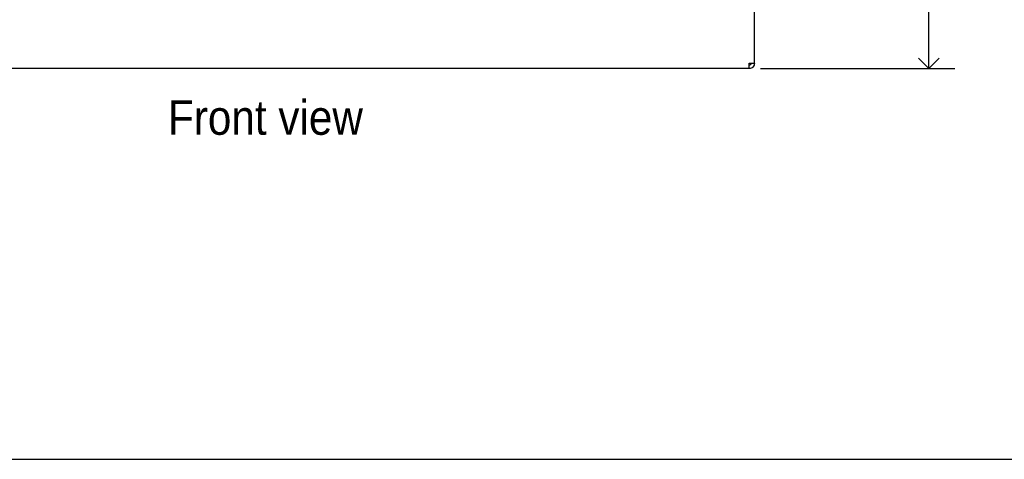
# Model space of a CAD drawing. Header units: inches. Extents: x 0 to 90, y 0 to 120.
# Tile 3 of 23: x 14.86 to 29.08, y 20.28 to 26.63. Entities that reach past the tile are written whole.
import ezdxf

# ---------------------------------------------------------------- set-up
doc = ezdxf.new("R2010")
doc.units = ezdxf.units.IN
doc.header["$MEASUREMENT"] = 0
doc.linetypes.add('SLD-Solid', pattern=[0])
doc.layers.add('DIMS', color=5, linetype='SLD-Solid')
doc.layers.add('NOTES', color=1, linetype='SLD-Solid')
doc.styles.add('SLDTEXTSTYLE1', font='GOTHIC.TTF', dxfattribs={"width": 0.913})
doc.dimstyles.new('SLDDIMSTYLE1', dxfattribs={"dimtxt": 0.5, "dimasz": 0.3, "dimexe": 0, "dimexo": 0.0625, "dimgap": 0.125, "dimtad": 0, "dimtih": 1, "dimtoh": 1, "dimdec": 6, "dimrnd": 1e-09, "dimzin": 12, "dimdsep": 46, "dimlunit": 5, "dimtxsty": 'SLDTEXTSTYLE1', "dimblk1": 'OPEN90', "dimblk2": 'OPEN90', "dimsah": 1, "dimcen": 0.09, "dimadec": 0, "dimazin": 3, "dimtfac": 1, "dimtofl": 0, "dimtmove": 0, "dimatfit": 3, "dimldrblk": 'OPEN90', "dimfxl": 0, "dimfrac": 2, "dimtolj": 1, "dimtzin": 12, "dimarcsym": 0})

# ---------------------------------------------------------------- blocks, each defined once
blk = doc.blocks.new('_Open90')
at = {"color": 0, "linetype": 'ByBlock', "lineweight": -2}
for p, q in [((-0.5, 0.5), (0, 0)), ((0, 0), (-1, 0)), ((0, 0), (-0.5, -0.5))]:
    blk.add_line(p, q, dxfattribs=at)
blk = doc.blocks.new('_D_3')
at = {"layer": 'DIMS'}
for p, q in [((25.563, 83.282), (28.368, 83.282)), ((27.993, 83.282), (27.993, 55.404)), ((28.002, 54.801), (28.518, 54.801)), ((27.993, 25.928), (27.993, 54.096)), ((25.563, 25.928), (28.368, 25.928))]:
    blk.add_line(p, q, dxfattribs=at)
at = {"layer": 'DIMS', "xscale": 0.3, "yscale": 0.3}
for p, rotation in [((27.993, 83.282, -1.131), 90.0000000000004), ((27.993, 25.928, -1.131), 270.0000000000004)]:
    blk.add_blockref('_Open90', p, dxfattribs=dict(at, rotation=rotation))
at = {"layer": 'DIMS', "char_height": 0.5, "attachment_point": 1, "style": 'SLDTEXTSTYLE1'}
for s, insert in [('3', (28.075, 55.396)), ('"', (28.591, 55.03)), ('57', (27.189, 55.03)), ('8', (28.075, 54.734))]:
    blk.add_mtext(s, dxfattribs=dict(at, insert=insert))

msp = doc.modelspace()

# ---------------------------------------------------------------- linework, layer by layer
at = {"color": 7, "linetype": 'SLD-Solid', "lineweight": 25}
for p, q in [((25.4735265, 26.0043987), (25.4735265, 83.2047987)), ((25.3967265, 25.9275987), (11.8003265, 25.9275987)), ((25.3967265, 25.9275987), (25.3967265, 26.0043987)), ((25.3967265, 26.0043987), (25.4735265, 26.0043987))]:
    msp.add_line(p, q, dxfattribs=at)
for points in [[(25.4257265, 26.0043987), (25.4252906, 26.0005986), (25.4244187, 25.9929985), (25.4177125, 25.9834127), (25.4081267, 25.9767064), (25.4005266, 25.9758346), (25.3967265, 25.9753987)], [(25.4735265, 26.0043987), (25.4723721, 25.994335), (25.4700632, 25.9742077), (25.4523033, 25.9488219), (25.4269174, 25.931062), (25.4067901, 25.9287531), (25.3967265, 25.9275987)]]:
    msp.add_open_spline(points, degree=3, dxfattribs=at)
at = {"layer": 'DIMS'}
msp.add_line((4.847442, 20.2815987), (50.6120859, 20.2815987), dxfattribs=at)

# ---------------------------------------------------------------- texts
at = {"layer": 'NOTES', "insert": (17.0023164, 25.4708222), "char_height": 0.5, "attachment_point": 1, "style": 'SLDTEXTSTYLE1'}
msp.add_mtext('Front view', dxfattribs=at)

# ---------------------------------------------------------------- dimensions: what is measured, and where the dimension line sits
at = {"layer": 'DIMS'}
dim = msp.add_linear_dim(base=(27.9932115, 25.9275987), p1=(25.3967265, 83.2815987), p2=(25.3967265, 25.9275987), angle=90, dimstyle='SLDDIMSTYLE1', dxfattribs=at)
dim.commit()
dim.dimension.update_dxf_attribs({"geometry": '_D_3', "text_midpoint": (27.9932115, 54.7496541), "dimtype": 160})

doc.saveas('drawing.dxf')
